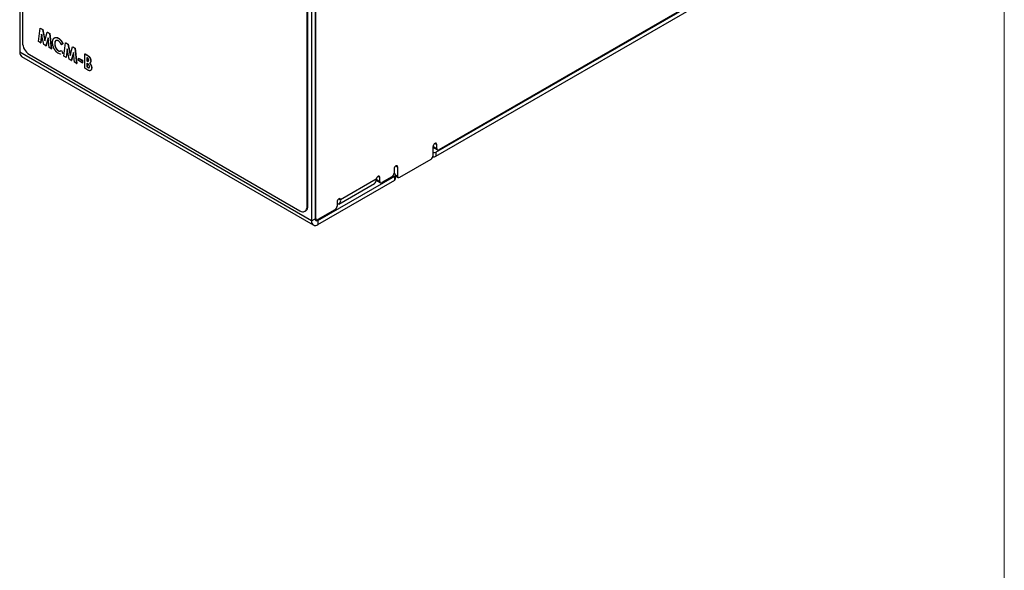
# Model space of a CAD drawing. Header units: millimetres. Extents: x 0 to 420, y 0 to 297.
# Tile 55 of 101: x 315 to 413, y 148 to 203. Entities that reach past the tile are written whole.
import ezdxf

# ---------------------------------------------------------------- set-up
doc = ezdxf.new("R2010")
doc.units = ezdxf.units.MM

msp = doc.modelspace()

# ---------------------------------------------------------------- linework, layer by layer
at = {"color": 7, "linetype": 'Continuous', "lineweight": 18}
msp.add_line((413, 290), (413, 7), dxfattribs=at)
at = {"color": 7, "linetype": 'Continuous', "lineweight": 25}
for p, q in [((315.428, 239.782), (315.428, 200.937)), ((343.8, 184.66), (343.8, 232.999)), ((343.712, 184.609), (343.712, 223.455)), ((315.162, 222.971), (315.162, 199.943)), ((356.526, 190.024), (388.134, 208.271)), ((356.526, 189.616), (388.134, 207.863)), ((388.136, 208.351), (356.811, 190.268)), ((344.152, 206.236), (344.152, 183.207)), ((344.505, 206.44), (344.505, 183.411)), ((344.578, 183.451), (344.578, 206.153)), ((317.033, 201.01), (317.191, 202.348)), ((317.191, 202.348), (317.209, 202.358)), ((317.191, 202.348), (317.43, 202.21)), ((317.209, 202.358), (317.447, 202.22)), ((317.342, 201.734), (317.242, 200.89)), ((317.352, 201.683), (317.26, 200.9)), ((317.55, 200.712), (317.342, 201.734)), ((317.43, 202.21), (317.447, 202.22)), ((317.43, 202.21), (317.659, 201.081)), ((317.447, 202.22), (317.671, 201.123)), ((317.659, 201.081), (317.89, 201.944)), ((317.89, 201.944), (317.908, 201.954)), ((317.89, 201.944), (318.128, 201.807)), ((317.908, 201.954), (318.145, 201.817)), ((318.128, 201.807), (318.145, 201.817)), ((318.128, 201.807), (318.286, 200.287)), ((318.145, 201.817), (318.304, 200.297)), ((317.242, 200.89), (317.033, 201.01)), ((317.242, 200.89), (317.26, 200.9)), ((317.767, 200.586), (317.55, 200.712)), ((317.977, 201.368), (317.767, 200.586)), ((317.767, 200.586), (317.785, 200.596)), ((317.981, 201.328), (317.785, 200.596)), ((318.077, 200.408), (317.977, 201.368)), ((318.635, 200.803), (318.653, 200.813)), ((318.988, 201.347), (319.005, 201.358)), ((319.444, 200.799), (319.306, 200.699)), ((319.306, 200.699), (319.323, 200.71)), ((319.462, 200.81), (319.323, 200.71)), ((319.444, 200.799), (319.462, 200.81)), ((319.555, 199.554), (319.714, 200.892)), ((319.714, 200.892), (319.731, 200.902)), ((319.714, 200.892), (319.952, 200.754)), ((319.731, 200.902), (319.97, 200.764)), ((319.952, 200.754), (319.97, 200.764)), ((319.952, 200.754), (320.182, 199.625)), ((319.97, 200.764), (320.193, 199.667)), ((344.152, 183.207), (315.162, 199.943)), ((316.135, 199.712), (343.005, 184.2)), ((318.286, 200.287), (318.077, 200.408)), ((318.286, 200.287), (318.304, 200.297)), ((318.992, 200.099), (319.009, 200.11)), ((319.218, 200.076), (319.306, 200.126)), ((319.235, 200.087), (319.287, 200.116)), ((319.306, 200.126), (319.323, 200.136)), ((319.306, 200.126), (319.44, 199.857)), ((319.323, 200.136), (319.458, 199.867)), ((319.44, 199.857), (319.35, 199.823)), ((319.458, 199.867), (319.368, 199.833)), ((319.44, 199.857), (319.458, 199.867)), ((319.865, 200.278), (319.764, 199.433)), ((319.875, 200.227), (319.782, 199.444)), ((320.073, 199.255), (319.865, 200.278)), ((320.182, 199.625), (320.413, 200.488)), ((320.499, 199.912), (320.29, 199.13)), ((320.503, 199.872), (320.308, 199.14)), ((320.413, 200.488), (320.431, 200.498)), ((320.413, 200.488), (320.65, 200.351)), ((320.431, 200.498), (320.668, 200.361)), ((320.599, 198.951), (320.499, 199.912)), ((320.65, 200.351), (320.668, 200.361)), ((320.65, 200.351), (320.808, 198.831)), ((320.668, 200.361), (320.826, 198.841)), ((321.633, 199.783), (321.651, 199.794)), ((321.633, 198.354), (321.633, 199.783)), ((321.633, 199.783), (321.8, 199.687)), ((321.651, 199.794), (321.818, 199.697)), ((321.8, 199.687), (321.818, 199.697)), ((315.348, 199.531), (344.338, 182.795)), ((319.764, 199.433), (319.555, 199.554)), ((319.764, 199.433), (319.782, 199.444)), ((320.29, 199.13), (320.073, 199.255)), ((320.29, 199.13), (320.308, 199.14)), ((320.808, 198.831), (320.599, 198.951)), ((320.808, 198.831), (320.826, 198.841)), ((320.999, 199.362), (321.017, 199.372)), ((320.999, 199.362), (321.38, 199.142)), ((320.999, 199.124), (320.999, 199.362)), ((321.38, 198.904), (320.999, 199.124)), ((321.017, 199.372), (321.397, 199.152)), ((321.38, 199.142), (321.397, 199.152)), ((321.38, 199.142), (321.38, 198.904)), ((321.38, 198.904), (321.397, 198.914)), ((321.397, 199.152), (321.397, 198.914)), ((321.888, 199.38), (321.84, 199.408)), ((321.84, 199.408), (321.84, 199.096)), ((321.84, 199.096), (321.857, 199.107)), ((321.84, 199.096), (321.88, 199.073)), ((321.88, 198.835), (321.84, 198.858)), ((321.84, 198.858), (321.84, 198.492)), ((321.857, 199.398), (321.857, 199.107)), ((321.857, 199.107), (321.898, 199.083)), ((321.857, 198.848), (321.857, 198.502)), ((321.88, 199.073), (321.898, 199.083)), ((322.012, 199.539), (322.03, 199.549)), ((322.22, 199.072), (322.238, 199.082)), ((321.932, 198.182), (321.633, 198.354)), ((321.84, 198.492), (321.857, 198.502)), ((321.84, 198.492), (321.888, 198.464)), ((321.857, 198.502), (321.906, 198.474)), ((321.888, 198.464), (321.906, 198.474)), ((321.906, 198.474), (322.041, 198.421)), ((322.3, 198.383), (322.317, 198.394)), ((356.599, 190.39), (356.599, 190.799)), ((356.245, 189.696), (356.245, 190.595)), ((356.245, 190.595), (356.599, 190.39)), ((356.308, 190.457), (356.661, 190.253)), ((356.526, 190.024), (356.526, 189.616)), ((352.922, 187.533), (356.033, 189.329)), ((352.356, 188.349), (352.356, 187.941)), ((352.356, 187.941), (352.425, 187.902)), ((352.71, 188.554), (352.71, 187.655)), ((344.788, 183.248), (352.425, 187.657)), ((344.788, 182.84), (352.425, 187.248)), ((346.867, 184.876), (350.402, 186.917)), ((350.589, 187.329), (347.053, 185.288)), ((350.589, 187.329), (350.942, 187.125)), ((350.651, 187.192), (351.004, 186.987)), ((350.942, 187.125), (350.942, 187.533)), ((352.144, 187.574), (351.154, 187.002)), ((352.425, 187.248), (352.425, 187.657)), ((352.513, 187.371), (352.513, 187.779)), ((352.513, 187.668), (352.772, 187.518)), ((352.567, 187.637), (352.513, 187.605)), ((346.699, 185.084), (346.699, 184.676)), ((343.505, 184.151), (343.593, 184.202)), ((343.712, 184.609), (343.8, 184.66)), ((346.487, 184.308), (344.79, 183.328)), ((344.152, 183.207), (344.505, 183.411)), ((344.506, 183.391), (344.64, 183.314)), ((344.788, 183.248), (344.788, 182.84))]:
    msp.add_line(p, q, dxfattribs=at)
at = {"color": 8, "linetype": 'Continuous', "lineweight": 25}
for p, q in [((356.422, 190.901), (356.599, 190.799)), ((352.533, 188.656), (352.71, 188.554)), ((350.765, 187.635), (350.942, 187.533)), ((352.513, 187.769), (352.71, 187.655)), ((346.876, 185.39), (347.053, 185.288)), ((344.505, 183.493), (344.578, 183.451)), ((344.788, 183.248), (344.699, 183.3))]:
    msp.add_line(p, q, dxfattribs=at)
at = {"color": 7, "linetype": 'Continuous', "lineweight": 25, "flags": 128}
for points in [[(356.599, 190.799), (356.586, 190.869), (356.547, 190.913), (356.49, 190.924), (356.422, 190.901), (356.355, 190.846), (356.297, 190.769), (356.259, 190.68), (356.245, 190.595)], [(352.71, 188.554), (352.696, 188.624), (352.658, 188.668), (352.601, 188.679), (352.533, 188.656), (352.465, 188.601), (352.408, 188.524), (352.37, 188.435), (352.356, 188.349)], [(350.942, 187.533), (350.929, 187.603), (350.89, 187.648), (350.833, 187.659), (350.765, 187.635), (350.698, 187.581), (350.64, 187.503), (350.602, 187.415), (350.589, 187.329)], [(347.053, 185.288), (347.04, 185.358), (347.001, 185.402), (346.944, 185.414), (346.876, 185.39), (346.809, 185.335), (346.751, 185.258), (346.713, 185.17), (346.699, 185.084)]]:
    msp.add_lwpolyline(points, dxfattribs=at)
at = {"color": 7, "linetype": 'Continuous', "lineweight": 25}
for centre, radius, start, end in [((316.963, 201.007), 1.537, 182.6055, 237.39442), ((315.604, 199.895), 0.445, 173.80209, 234.88578), ((356.392, 190.578), 0.148, 173.70205, 234.98613), ((356.315, 190.433), 0.46, 261.33765, 297.33887), ((356.728, 190.369), 0.131, 170.78633, 309.20353), ((355.785, 189.717), 0.461, 302.60517, 357.39462), ((356.314, 190.027), 0.463, 258.66991, 297.30798), ((351.896, 187.962), 0.461, 302.60552, 357.39428), ((352.378, 187.779), 0.131, 290.78337, 69.2157), ((350.16, 187.274), 0.432, 304.05755, 7.25497), ((350.739, 187.314), 0.151, 174.38093, 234.30782), ((351.071, 187.104), 0.131, 170.78705, 309.20312), ((352.363, 187.386), 0.151, 294.37379, 354.30636), ((352.839, 187.634), 0.131, 170.78589, 309.20428), ((346.668, 185.223), 0.39, 274.57328, 9.63365), ((343.281, 184.539), 0.437, 230.79696, 9.2138), ((343.336, 184.594), 0.469, 303.23861, 8.07313), ((346.239, 184.697), 0.461, 302.60552, 357.39422), ((344.54, 183.144), 0.393, 170.78606, 309.20356), ((344.678, 183.383), 0.175, 170.78649, 309.20293), ((344.707, 183.43), 0.131, 170.78675, 309.20329)]:
    msp.add_arc(centre, radius, start, end, dxfattribs=at)
for points, knots in [([(318.429, 200.921), (318.429, 200.939), (318.429, 200.973), (318.433, 201.022), (318.438, 201.069), (318.446, 201.113), (318.456, 201.154), (318.468, 201.193), (318.483, 201.228), (318.499, 201.261), (318.518, 201.291), (318.539, 201.317), (318.561, 201.341), (318.586, 201.361), (318.612, 201.378), (318.64, 201.392), (318.671, 201.403), (318.702, 201.411), (318.736, 201.416), (318.77, 201.417), (318.804, 201.414), (318.84, 201.408), (318.876, 201.398), (318.912, 201.385), (318.95, 201.368), (318.975, 201.354), (318.988, 201.347)], [0, 0, 0, 0, 0.047836, 0.094763, 0.14009, 0.184797, 0.228421, 0.271665, 0.313951, 0.356177, 0.397917, 0.438886, 0.479707, 0.520141, 0.560412, 0.600872, 0.641709, 0.682892, 0.724082, 0.764309, 0.803763, 0.843138, 0.882098, 0.920993, 0.960202, 1, 1, 1, 1]), ([(318.985, 199.847), (318.965, 199.859), (318.925, 199.883), (318.868, 199.926), (318.814, 199.974), (318.762, 200.027), (318.713, 200.085), (318.667, 200.149), (318.624, 200.217), (318.584, 200.289), (318.547, 200.365), (318.515, 200.442), (318.489, 200.52), (318.467, 200.599), (318.45, 200.679), (318.438, 200.759), (318.43, 200.841), (318.429, 200.894), (318.429, 200.921)], [0, 0, 0, 0, 0.062305, 0.122337, 0.180584, 0.237979, 0.295499, 0.353439, 0.412562, 0.473935, 0.536168, 0.598352, 0.66117, 0.724755, 0.78998, 0.85728, 0.92714, 1, 1, 1, 1]), ([(318.988, 201.091), (318.976, 201.097), (318.952, 201.11), (318.916, 201.124), (318.883, 201.132), (318.85, 201.135), (318.82, 201.133), (318.79, 201.125), (318.762, 201.112), (318.736, 201.094), (318.713, 201.072), (318.692, 201.045), (318.674, 201.014), (318.66, 200.98), (318.649, 200.941), (318.641, 200.899), (318.636, 200.853), (318.635, 200.82), (318.635, 200.803)], [0, 0, 0, 0, 0.0592809, 0.1172061, 0.1737902, 0.2304746, 0.2874628, 0.3460227, 0.406752, 0.4700272, 0.5341337, 0.5981591, 0.6619092, 0.7262932, 0.7916719, 0.8589561, 0.928283, 1, 1, 1, 1]), ([(318.635, 200.803), (318.635, 200.779), (318.636, 200.733), (318.645, 200.661), (318.659, 200.59), (318.679, 200.52), (318.704, 200.452), (318.734, 200.388), (318.768, 200.326), (318.801, 200.278), (318.829, 200.242), (318.85, 200.216), (318.872, 200.193), (318.895, 200.171), (318.918, 200.15), (318.942, 200.132), (318.967, 200.114), (318.983, 200.104), (318.992, 200.099)], [0, 0, 0, 0, 0.097655, 0.190701, 0.279578, 0.366477, 0.450065, 0.530975, 0.609786, 0.688881, 0.728059, 0.767087, 0.805465, 0.843966, 0.882156, 0.92082, 0.959928, 1, 1, 1, 1]), ([(318.813, 201.125), (318.78, 201.111), (318.713, 201.082), (318.662, 200.963), (318.656, 200.863), (318.653, 200.813)], [0, 0, 0, 0, 0.324095, 0.661835, 1, 1, 1, 1]), ([(318.653, 200.813), (318.653, 200.789), (318.654, 200.743), (318.663, 200.671), (318.677, 200.6), (318.697, 200.53), (318.722, 200.463), (318.751, 200.398), (318.786, 200.336), (318.818, 200.288), (318.846, 200.252), (318.868, 200.227), (318.89, 200.203), (318.913, 200.181), (318.936, 200.16), (318.96, 200.142), (318.984, 200.124), (319.001, 200.115), (319.009, 200.11)], [0, 0, 0, 0, 0.097655, 0.190701, 0.279578, 0.366477, 0.450065, 0.530975, 0.609786, 0.688881, 0.728059, 0.767087, 0.805465, 0.843966, 0.882156, 0.92082, 0.959928, 1, 1, 1, 1]), ([(318.659, 201.394), (318.705, 201.411), (318.805, 201.449), (318.934, 201.39), (319.005, 201.358)], [0, 0, 0, 0, 0.452957, 1, 1, 1, 1]), ([(318.988, 201.347), (318.998, 201.341), (319.02, 201.328), (319.052, 201.306), (319.084, 201.282), (319.115, 201.256), (319.146, 201.227), (319.177, 201.197), (319.207, 201.164), (319.237, 201.129), (319.267, 201.093), (319.295, 201.055), (319.323, 201.016), (319.349, 200.975), (319.375, 200.933), (319.399, 200.89), (319.422, 200.845), (319.437, 200.815), (319.444, 200.799)], [0, 0, 0, 0, 0.0598764, 0.1195205, 0.1791628, 0.238686, 0.2990138, 0.3597424, 0.4207966, 0.4835911, 0.5466886, 0.6098952, 0.6727842, 0.7368567, 0.8010267, 0.8661458, 0.9324087, 1, 1, 1, 1]), ([(319.306, 200.699), (319.294, 200.723), (319.271, 200.768), (319.234, 200.832), (319.196, 200.89), (319.157, 200.942), (319.116, 200.988), (319.074, 201.029), (319.032, 201.064), (319.003, 201.082), (318.988, 201.091)], [0, 0, 0, 0, 0.146298, 0.283805, 0.412752, 0.536245, 0.654844, 0.770383, 0.884538, 1, 1, 1, 1]), ([(319.005, 201.358), (319.016, 201.351), (319.037, 201.338), (319.069, 201.316), (319.101, 201.292), (319.133, 201.266), (319.164, 201.238), (319.194, 201.207), (319.225, 201.174), (319.255, 201.14), (319.285, 201.103), (319.313, 201.065), (319.34, 201.026), (319.367, 200.985), (319.392, 200.943), (319.417, 200.9), (319.44, 200.855), (319.454, 200.825), (319.462, 200.81)], [0, 0, 0, 0, 0.0598764, 0.1195205, 0.1791628, 0.238686, 0.2990138, 0.3597424, 0.4207966, 0.4835911, 0.5466886, 0.6098952, 0.6727842, 0.7368567, 0.8010267, 0.8661458, 0.9324087, 1, 1, 1, 1]), ([(319.254, 199.786), (319.24, 199.78), (319.168, 199.747), (319.067, 199.802), (318.985, 199.847)], [0, 0, 0, 0, 0.18972, 1, 1, 1, 1]), ([(318.992, 200.099), (319.006, 200.092), (319.033, 200.077), (319.074, 200.062), (319.113, 200.054), (319.144, 200.052), (319.168, 200.055), (319.18, 200.058), (319.187, 200.06), (319.188, 200.06)], [0, 0, 0, 0, 0.1122734, 0.2214256, 0.3286006, 0.4353835, 0.4912408, 0.55141, 0.5599985, 0.5599985, 0.5599985, 0.5599985]), ([(319.009, 200.11), (319.023, 200.102), (319.051, 200.087), (319.092, 200.072), (319.13, 200.064), (319.161, 200.063), (319.185, 200.065), (319.198, 200.068), (319.205, 200.07), (319.206, 200.07)], [0, 0, 0, 0, 0.1122734, 0.2214256, 0.3286006, 0.4353835, 0.4912408, 0.55141, 0.5599985, 0.5599985, 0.5599985, 0.5599985]), ([(321.8, 199.687), (321.812, 199.68), (321.834, 199.667), (321.867, 199.647), (321.897, 199.627), (321.925, 199.609), (321.95, 199.591), (321.973, 199.573), (321.994, 199.556), (322.006, 199.545), (322.012, 199.539)], [0, 0, 0, 0, 0.163272, 0.316228, 0.457727, 0.587833, 0.706897, 0.814833, 0.912043, 1, 1, 1, 1]), ([(321.818, 199.697), (321.83, 199.691), (321.852, 199.678), (321.885, 199.657), (321.915, 199.638), (321.943, 199.619), (321.968, 199.601), (321.991, 199.583), (322.011, 199.567), (322.024, 199.555), (322.03, 199.549)], [0, 0, 0, 0, 0.163272, 0.316228, 0.457727, 0.587833, 0.706897, 0.814833, 0.912043, 1, 1, 1, 1]), ([(321.88, 199.073), (321.891, 199.067), (321.911, 199.056), (321.939, 199.049), (321.963, 199.048), (321.982, 199.057), (321.997, 199.072), (322.007, 199.094), (322.013, 199.123), (322.014, 199.145), (322.014, 199.157)], [0, 0, 0, 0, 0.144429, 0.273561, 0.390847, 0.503297, 0.616349, 0.734292, 0.861262, 1, 1, 1, 1]), ([(322.094, 198.512), (322.093, 198.52), (322.093, 198.535), (322.091, 198.558), (322.087, 198.58), (322.082, 198.602), (322.074, 198.624), (322.066, 198.645), (322.056, 198.666), (322.044, 198.687), (322.031, 198.708), (322.015, 198.727), (321.998, 198.747), (321.978, 198.765), (321.956, 198.784), (321.933, 198.801), (321.907, 198.819), (321.889, 198.829), (321.88, 198.835)], [0, 0, 0, 0, 0.062435, 0.121306, 0.178014, 0.232957, 0.285964, 0.338379, 0.390819, 0.44444, 0.499451, 0.55688, 0.617664, 0.683346, 0.754027, 0.829863, 0.911517, 1, 1, 1, 1]), ([(322.014, 199.157), (322.014, 199.168), (322.013, 199.189), (322.007, 199.222), (321.998, 199.254), (321.983, 199.285), (321.965, 199.314), (321.943, 199.34), (321.916, 199.362), (321.898, 199.374), (321.888, 199.38)], [0, 0, 0, 0, 0.138058, 0.263551, 0.381021, 0.495046, 0.607933, 0.726303, 0.854688, 1, 1, 1, 1]), ([(321.898, 199.083), (321.919, 199.071), (321.956, 199.052), (321.982, 199.065), (321.992, 199.07)], [0, 0, 0, 0, 0.590022, 1, 1, 1, 1]), ([(322.012, 199.539), (322.02, 199.532), (322.036, 199.517), (322.058, 199.492), (322.079, 199.467), (322.098, 199.441), (322.117, 199.413), (322.134, 199.384), (322.15, 199.355), (322.164, 199.324), (322.178, 199.293), (322.189, 199.261), (322.199, 199.23), (322.207, 199.198), (322.213, 199.166), (322.217, 199.135), (322.22, 199.103), (322.22, 199.082), (322.22, 199.072)], [0, 0, 0, 0, 0.06288, 0.124467, 0.184914, 0.244609, 0.304344, 0.36461, 0.425412, 0.487141, 0.549297, 0.611412, 0.673322, 0.735995, 0.799831, 0.864583, 0.931156, 1, 1, 1, 1]), ([(322.03, 199.549), (322.038, 199.542), (322.053, 199.527), (322.076, 199.503), (322.096, 199.477), (322.116, 199.451), (322.135, 199.423), (322.152, 199.395), (322.168, 199.365), (322.182, 199.334), (322.195, 199.303), (322.207, 199.271), (322.216, 199.24), (322.224, 199.208), (322.23, 199.177), (322.235, 199.145), (322.237, 199.113), (322.238, 199.093), (322.238, 199.082)], [0, 0, 0, 0, 0.06288, 0.124467, 0.184914, 0.244609, 0.304344, 0.36461, 0.425412, 0.487141, 0.549297, 0.611412, 0.673322, 0.735995, 0.799831, 0.864583, 0.931156, 1, 1, 1, 1]), ([(322.22, 199.072), (322.22, 199.059), (322.219, 199.033), (322.214, 198.997), (322.206, 198.965), (322.194, 198.937), (322.179, 198.913), (322.159, 198.892), (322.135, 198.875), (322.116, 198.867), (322.106, 198.862)], [0, 0, 0, 0, 0.126888, 0.249531, 0.368541, 0.486045, 0.60431, 0.728901, 0.859703, 1, 1, 1, 1]), ([(322.106, 198.862), (322.115, 198.852), (322.131, 198.833), (322.153, 198.803), (322.174, 198.774), (322.193, 198.744), (322.211, 198.714), (322.227, 198.685), (322.241, 198.655), (322.258, 198.616), (322.275, 198.566), (322.289, 198.505), (322.298, 198.443), (322.299, 198.404), (322.3, 198.383)], [0, 0, 0, 0, 0.070694, 0.138578, 0.203884, 0.267755, 0.329147, 0.389278, 0.448538, 0.506821, 0.623293, 0.743051, 0.86768, 1, 1, 1, 1]), ([(322.124, 198.872), (322.132, 198.863), (322.148, 198.843), (322.171, 198.814), (322.192, 198.784), (322.211, 198.754), (322.228, 198.725), (322.245, 198.695), (322.259, 198.665), (322.275, 198.626), (322.292, 198.576), (322.307, 198.515), (322.316, 198.454), (322.317, 198.414), (322.317, 198.394)], [0, 0, 0, 0, 0.070694, 0.138578, 0.203884, 0.267755, 0.329147, 0.389278, 0.448538, 0.506821, 0.623293, 0.743051, 0.86768, 1, 1, 1, 1]), ([(322.238, 199.082), (322.234, 199.023), (322.229, 198.946), (322.183, 198.916), (322.172, 198.91)], [0, 0, 0, 0, 0.767722, 1, 1, 1, 1]), ([(321.888, 198.464), (321.898, 198.458), (321.917, 198.448), (321.943, 198.434), (321.967, 198.424), (321.989, 198.416), (322.008, 198.411), (322.025, 198.408), (322.04, 198.408), (322.055, 198.413), (322.071, 198.424), (322.084, 198.446), (322.092, 198.476), (322.093, 198.5), (322.094, 198.512)], [0, 0, 0, 0, 0.100162, 0.192799, 0.276459, 0.352176, 0.420492, 0.482807, 0.537941, 0.588101, 0.683281, 0.781314, 0.884916, 1, 1, 1, 1]), ([(322.3, 198.383), (322.299, 198.364), (322.298, 198.326), (322.289, 198.275), (322.275, 198.23), (322.254, 198.191), (322.23, 198.16), (322.202, 198.136), (322.17, 198.12), (322.14, 198.114), (322.115, 198.113), (322.093, 198.116), (322.071, 198.12), (322.046, 198.128), (322.02, 198.138), (321.992, 198.15), (321.963, 198.165), (321.942, 198.176), (321.932, 198.182)], [0, 0, 0, 0, 0.087089, 0.171521, 0.254553, 0.337688, 0.418459, 0.495072, 0.568663, 0.641359, 0.678337, 0.717353, 0.758187, 0.801087, 0.846981, 0.895033, 0.946287, 1, 1, 1, 1]), ([(322.317, 198.394), (322.314, 198.331), (322.307, 198.232), (322.25, 198.188), (322.229, 198.171)], [0, 0, 0, 0, 0.625328, 1, 1, 1, 1])]:
    msp.add_open_spline(points, degree=3, knots=knots, dxfattribs=at)

doc.saveas('drawing.dxf')
